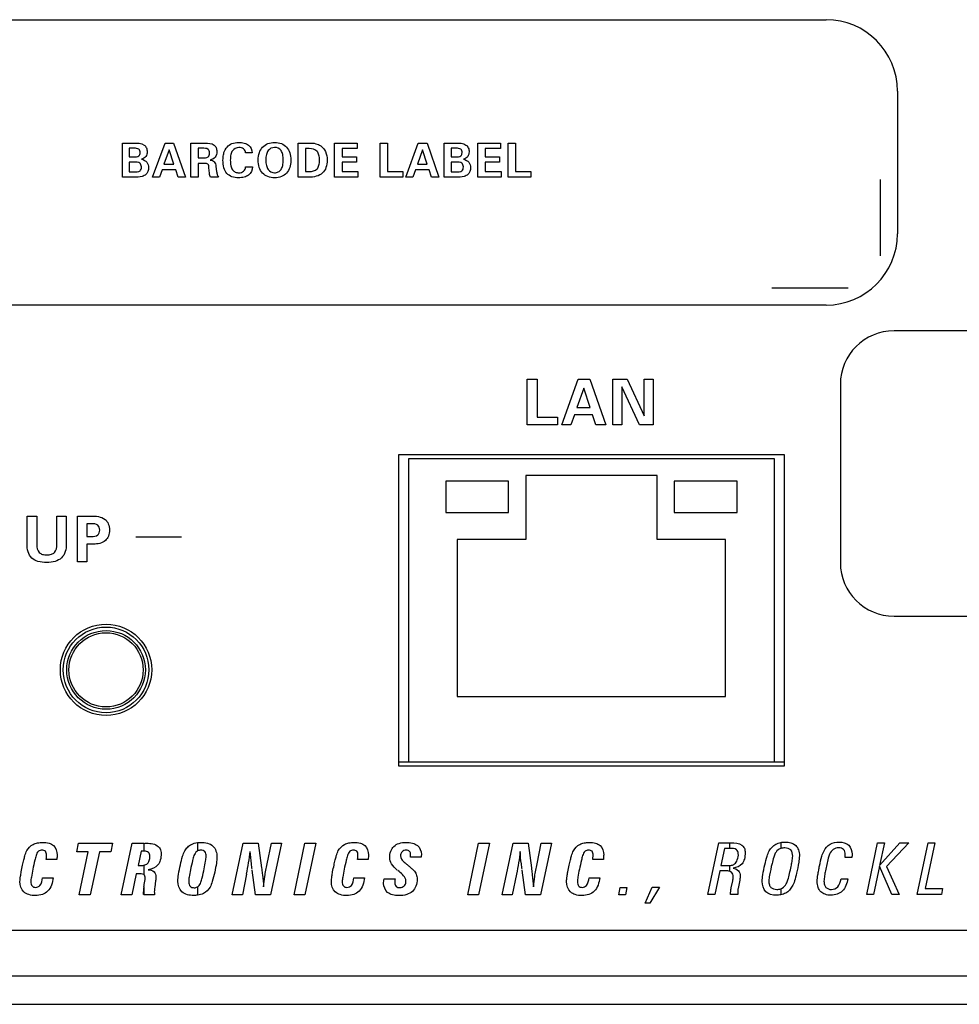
# Model space of a CAD drawing. Header units: inches. Extents: x -3.6 to 47.6, y 1.8 to 32.
# Tile 27 of 35: x 26.8 to 28.5, y 3.4 to 5.2. Entities that reach past the tile are written whole.
import ezdxf

# ---------------------------------------------------------------- set-up
doc = ezdxf.new("R2010")
doc.units = ezdxf.units.IN
doc.header["$LTSCALE"] = 2.42
doc.header["$MEASUREMENT"] = 0
doc.layers.get('0').update_dxf_attribs({"linetype": 'CONTINUOUS'})

msp = doc.modelspace()

# ---------------------------------------------------------------- linework, layer by layer
at = {"color": 7, "linetype": 'Continuous'}
for p, q in [((26.4843, 5.1505), (28.2343, 5.1505)), ((28.3593, 5.0255), (28.3593, 4.7755)), ((27.0019, 4.9345), (27.0224, 4.9345)), ((27.0019, 4.8745), (27.0019, 4.9345)), ((27.0548, 4.8745), (27.0766, 4.9345)), ((27.0766, 4.9345), (27.0917, 4.9345)), ((27.0917, 4.9345), (27.1126, 4.8745)), ((27.1221, 4.9345), (27.147, 4.9345)), ((27.1221, 4.8745), (27.1221, 4.9345)), ((27.31, 4.9345), (27.3288, 4.9345)), ((27.31, 4.8745), (27.31, 4.9345)), ((27.3735, 4.9345), (27.4133, 4.9345)), ((27.3735, 4.8745), (27.3735, 4.9345)), ((27.4133, 4.9345), (27.4133, 4.9246)), ((27.4533, 4.9345), (27.4661, 4.9345)), ((27.4533, 4.8745), (27.4533, 4.9345)), ((27.4661, 4.9345), (27.4661, 4.8847)), ((27.4985, 4.8745), (27.5202, 4.9345)), ((27.5202, 4.9345), (27.5354, 4.9345)), ((27.5354, 4.9345), (27.5563, 4.8745)), ((27.5657, 4.9345), (27.5863, 4.9345)), ((27.5657, 4.8745), (27.5657, 4.9345)), ((27.6242, 4.9345), (27.664, 4.9345)), ((27.6242, 4.8745), (27.6242, 4.9345)), ((27.664, 4.9345), (27.664, 4.9246)), ((27.6776, 4.9345), (27.6903, 4.9345)), ((27.6776, 4.8745), (27.6776, 4.9345)), ((27.6903, 4.9345), (27.6903, 4.8847)), ((27.0225, 4.9253), (27.0141, 4.9253)), ((27.0141, 4.9253), (27.0141, 4.9102)), ((27.0839, 4.9227), (27.0748, 4.8973)), ((27.0922, 4.8973), (27.0839, 4.9227)), ((27.1422, 4.9253), (27.1347, 4.9253)), ((27.1347, 4.9253), (27.1347, 4.9084)), ((27.2295, 4.9172), (27.2177, 4.9172)), ((27.3293, 4.9247), (27.3228, 4.9247)), ((27.3228, 4.9247), (27.3228, 4.8844)), ((27.4133, 4.9246), (27.3866, 4.9246)), ((27.3866, 4.9246), (27.3866, 4.9104)), ((27.5275, 4.9227), (27.5185, 4.8973)), ((27.5358, 4.8973), (27.5275, 4.9227)), ((27.5864, 4.9253), (27.578, 4.9253)), ((27.578, 4.9253), (27.578, 4.9102)), ((27.664, 4.9246), (27.6372, 4.9246)), ((27.6372, 4.9246), (27.6372, 4.9104)), ((27.0141, 4.9102), (27.0225, 4.9102)), ((27.0225, 4.901), (27.0141, 4.901)), ((27.0141, 4.901), (27.0141, 4.8841)), ((27.1347, 4.9084), (27.1422, 4.9084)), ((27.3866, 4.9104), (27.4117, 4.9104)), ((27.4117, 4.9007), (27.3866, 4.9007)), ((27.3866, 4.9007), (27.3866, 4.8845)), ((27.4117, 4.9104), (27.4117, 4.9007)), ((27.578, 4.9102), (27.5864, 4.9102)), ((27.5864, 4.901), (27.578, 4.901)), ((27.578, 4.901), (27.578, 4.8841)), ((27.6372, 4.9104), (27.6624, 4.9104)), ((27.6624, 4.9007), (27.6372, 4.9007)), ((27.6372, 4.9007), (27.6372, 4.8845)), ((27.6624, 4.9104), (27.6624, 4.9007)), ((27.0141, 4.8841), (27.0225, 4.8841)), ((27.0716, 4.8874), (27.0669, 4.8745)), ((27.0953, 4.8874), (27.0716, 4.8874)), ((27.0748, 4.8973), (27.0922, 4.8973)), ((27.0996, 4.8745), (27.0953, 4.8874)), ((27.1457, 4.8987), (27.1347, 4.8987)), ((27.1347, 4.8987), (27.1347, 4.8745)), ((27.1544, 4.8818), (27.1535, 4.8909)), ((27.1658, 4.8933), (27.1669, 4.8846)), ((27.2178, 4.8925), (27.2298, 4.8925)), ((27.3228, 4.8844), (27.3293, 4.8844)), ((27.3866, 4.8845), (27.4143, 4.8845)), ((27.4143, 4.8845), (27.4143, 4.8745)), ((27.4661, 4.8847), (27.4931, 4.8847)), ((27.4931, 4.8847), (27.4931, 4.8745)), ((27.5152, 4.8874), (27.5105, 4.8745)), ((27.5389, 4.8874), (27.5152, 4.8874)), ((27.5185, 4.8973), (27.5358, 4.8973)), ((27.5432, 4.8745), (27.5389, 4.8874)), ((27.578, 4.8841), (27.5864, 4.8841)), ((27.6372, 4.8845), (27.665, 4.8845)), ((27.665, 4.8845), (27.665, 4.8745)), ((27.6903, 4.8847), (27.7174, 4.8847)), ((27.7174, 4.8847), (27.7174, 4.8745)), ((27.0225, 4.8745), (27.0019, 4.8745)), ((27.0669, 4.8745), (27.0548, 4.8745)), ((27.1126, 4.8745), (27.0996, 4.8745)), ((27.1347, 4.8745), (27.1221, 4.8745)), ((27.17, 4.8745), (27.1561, 4.8745)), ((27.3288, 4.8745), (27.31, 4.8745)), ((27.4143, 4.8745), (27.3735, 4.8745)), ((27.4931, 4.8745), (27.4533, 4.8745)), ((27.5105, 4.8745), (27.4985, 4.8745)), ((27.5563, 4.8745), (27.5432, 4.8745)), ((27.5864, 4.8745), (27.5657, 4.8745)), ((27.665, 4.8745), (27.6242, 4.8745)), ((27.7174, 4.8745), (27.6776, 4.8745)), ((28.3293, 4.7368), (28.3293, 4.8705)), ((28.1393, 4.6805), (28.273, 4.6805)), ((28.2343, 4.6505), (26.4843, 4.6505)), ((29.1653, 4.6055), (28.3533, 4.6055)), ((27.7111, 4.5209), (27.7281, 4.5209)), ((27.7111, 4.4409), (27.7111, 4.5209)), ((27.7281, 4.5209), (27.7281, 4.4544)), ((27.7713, 4.4409), (27.8004, 4.5209)), ((27.8004, 4.5209), (27.8205, 4.5209)), ((27.8205, 4.5209), (27.8484, 4.4409)), ((27.861, 4.5209), (27.8857, 4.5209)), ((27.861, 4.4409), (27.861, 4.5209)), ((27.8857, 4.5209), (27.9158, 4.4565)), ((27.9158, 4.5209), (27.9312, 4.5209)), ((27.9158, 4.4565), (27.9158, 4.5209)), ((27.9312, 4.5209), (27.9312, 4.4409)), ((27.8101, 4.5051), (27.798, 4.4712)), ((27.8211, 4.4712), (27.8101, 4.5051)), ((27.9075, 4.4409), (27.8764, 4.5071)), ((27.8764, 4.5071), (27.8764, 4.4409)), ((28.2593, 4.5115), (28.2593, 4.1995)), ((27.798, 4.4712), (27.8211, 4.4712)), ((27.7281, 4.4544), (27.7642, 4.4544)), ((27.7642, 4.4544), (27.7642, 4.4409)), ((27.7937, 4.4581), (27.7874, 4.4409)), ((27.8253, 4.4581), (27.7937, 4.4581)), ((27.831, 4.4409), (27.8253, 4.4581)), ((27.7642, 4.4409), (27.7111, 4.4409)), ((27.7874, 4.4409), (27.7713, 4.4409)), ((27.8484, 4.4409), (27.831, 4.4409)), ((27.8764, 4.4409), (27.861, 4.4409)), ((27.9312, 4.4409), (27.9075, 4.4409)), ((27.4858, 4.389), (28.1608, 4.389)), ((27.4858, 3.843), (27.4858, 4.389)), ((27.4858, 4.3885), (28.1608, 4.3885)), ((27.4858, 3.8425), (27.4858, 4.3885)), ((27.5033, 4.382), (28.1433, 4.382)), ((27.5033, 3.85), (27.5033, 4.382)), ((28.1433, 4.382), (28.1433, 3.85)), ((28.1608, 4.389), (28.1608, 3.843)), ((28.1608, 4.3885), (28.1608, 3.8425)), ((27.9383, 4.352), (27.7083, 4.352)), ((27.7083, 4.352), (27.7083, 4.24)), ((27.9383, 4.24), (27.9383, 4.352)), ((27.6783, 4.342), (27.5683, 4.342)), ((27.5683, 4.342), (27.5683, 4.287)), ((27.6783, 4.287), (27.6783, 4.342)), ((28.0783, 4.342), (27.9683, 4.342)), ((27.9683, 4.342), (27.9683, 4.287)), ((28.0783, 4.287), (28.0783, 4.342)), ((26.835, 4.2809), (26.852, 4.2809)), ((26.835, 4.2316), (26.835, 4.2809)), ((26.852, 4.2809), (26.852, 4.2304)), ((26.8872, 4.2809), (26.9037, 4.2809)), ((26.8872, 4.2312), (26.8872, 4.2809)), ((26.9037, 4.2809), (26.9037, 4.2316)), ((26.9232, 4.2809), (26.9469, 4.2809)), ((26.9232, 4.2009), (26.9232, 4.2809)), ((27.5683, 4.287), (27.6783, 4.287)), ((27.9683, 4.287), (28.0783, 4.287)), ((26.9475, 4.2675), (26.9394, 4.2675)), ((26.9394, 4.2675), (26.9394, 4.2452)), ((26.9394, 4.2452), (26.9475, 4.2452)), ((27.1057, 4.2442), (27.0257, 4.2442)), ((26.9513, 4.2317), (26.9394, 4.2317)), ((26.9394, 4.2317), (26.9394, 4.2009)), ((27.7083, 4.24), (27.5883, 4.24)), ((27.5883, 4.24), (27.5883, 3.965)), ((28.0583, 4.24), (27.9383, 4.24)), ((28.0583, 3.965), (28.0583, 4.24)), ((26.9394, 4.2009), (26.9232, 4.2009)), ((28.3533, 4.1055), (29.1653, 4.1055)), ((27.5883, 3.965), (28.0583, 3.965)), ((28.1608, 3.85), (27.4858, 3.85)), ((28.1608, 3.843), (27.4858, 3.843)), ((28.1608, 3.8425), (27.4858, 3.8425)), ((27.1333, 3.7088), (27.1333, 3.6942)), ((28.1549, 3.709), (28.1549, 3.6986)), ((26.9221, 3.6926), (26.9252, 3.7077)), ((26.9422, 3.6926), (26.9221, 3.6926)), ((26.9252, 3.7077), (26.9848, 3.7077)), ((26.9263, 3.6176), (26.9422, 3.6926)), ((26.9616, 3.6926), (26.9457, 3.6176)), ((26.9816, 3.6926), (26.9616, 3.6926)), ((26.9848, 3.7077), (26.9816, 3.6926)), ((26.9996, 3.6176), (27.0188, 3.7077)), ((27.0188, 3.7077), (27.0397, 3.7077)), ((27.0347, 3.6938), (27.0293, 3.6685)), ((27.0397, 3.6938), (27.0347, 3.6938)), ((27.0397, 3.7077), (27.0397, 3.6938)), ((27.1943, 3.6176), (27.2135, 3.7077)), ((27.2135, 3.7077), (27.2397, 3.7077)), ((27.2397, 3.7077), (27.2456, 3.6646)), ((27.2554, 3.6715), (27.2628, 3.7077)), ((27.2805, 3.7077), (27.2614, 3.6176)), ((27.2628, 3.7077), (27.2805, 3.7077)), ((27.3025, 3.6176), (27.3216, 3.7077)), ((27.3406, 3.7077), (27.3215, 3.6176)), ((27.3216, 3.7077), (27.3406, 3.7077)), ((27.6067, 3.6176), (27.6258, 3.7077)), ((27.6448, 3.7077), (27.6257, 3.6176)), ((27.6258, 3.7077), (27.6448, 3.7077)), ((27.667, 3.6176), (27.6861, 3.7077)), ((27.6861, 3.7077), (27.7124, 3.7077)), ((27.7124, 3.7077), (27.7183, 3.6646)), ((27.7282, 3.6715), (27.7355, 3.7077)), ((27.7532, 3.7077), (27.7341, 3.6176)), ((27.7355, 3.7077), (27.7532, 3.7077)), ((28.0274, 3.6182), (28.0466, 3.7082)), ((28.0466, 3.7082), (28.0675, 3.7082)), ((28.0564, 3.6983), (28.0501, 3.6685)), ((28.0653, 3.6983), (28.0564, 3.6983)), ((28.0653, 3.7082), (28.0653, 3.6983)), ((28.3055, 3.6182), (28.3246, 3.7082)), ((28.3246, 3.7082), (28.3364, 3.7082)), ((28.328, 3.6685), (28.3633, 3.7082)), ((28.3364, 3.7082), (28.328, 3.6685)), ((28.3791, 3.7082), (28.3398, 3.6671)), ((28.3633, 3.7082), (28.3791, 3.7082)), ((28.3938, 3.6182), (28.4129, 3.7082)), ((28.4247, 3.7082), (28.4078, 3.6283)), ((28.4129, 3.7082), (28.4247, 3.7082)), ((26.887, 3.6794), (26.8685, 3.6794)), ((27.4323, 3.6794), (27.4138, 3.6794)), ((27.5251, 3.6836), (27.5064, 3.6835)), ((27.8442, 3.6794), (27.8257, 3.6794)), ((28.2794, 3.6827), (28.2675, 3.6827)), ((27.0293, 3.6685), (27.0328, 3.6685)), ((27.0397, 3.6692), (27.0397, 3.6527)), ((27.2352, 3.6176), (27.2293, 3.6606)), ((27.2456, 3.6646), (27.2459, 3.662)), ((27.4866, 3.658), (27.4841, 3.66)), ((27.7079, 3.6176), (27.702, 3.6606)), ((27.7183, 3.6646), (27.7186, 3.662)), ((28.0481, 3.6593), (28.0393, 3.6182)), ((28.0592, 3.6593), (28.0481, 3.6593)), ((28.0501, 3.6685), (28.0597, 3.6685)), ((28.0597, 3.6685), (28.0653, 3.6687)), ((28.0653, 3.6687), (28.0653, 3.6585)), ((28.3277, 3.6674), (28.3172, 3.6182)), ((28.3492, 3.6182), (28.3277, 3.6674)), ((28.3398, 3.6671), (28.3624, 3.6182)), ((26.862, 3.6471), (26.8808, 3.6471)), ((27.0263, 3.6544), (27.0186, 3.6176)), ((27.0298, 3.6544), (27.0263, 3.6544)), ((27.0602, 3.6416), (27.0585, 3.6306)), ((27.2195, 3.6538), (27.2121, 3.6176)), ((27.4073, 3.6471), (27.4261, 3.6471)), ((27.4605, 3.6454), (27.4794, 3.6454)), ((27.6921, 3.6538), (27.6848, 3.6176)), ((27.8192, 3.6471), (27.838, 3.6471)), ((28.0682, 3.6297), (28.0708, 3.6418)), ((28.083, 3.6433), (28.0801, 3.6283)), ((28.2605, 3.6452), (28.2725, 3.6452)), ((27.0397, 3.6316), (27.0397, 3.6176)), ((27.1333, 3.6311), (27.1333, 3.6166)), ((27.8711, 3.6176), (27.8738, 3.6302)), ((27.8738, 3.6302), (27.8856, 3.6302)), ((27.8856, 3.6302), (27.883, 3.6176)), ((27.9175, 3.6027), (27.9296, 3.6305)), ((27.9426, 3.6305), (27.9259, 3.6027)), ((27.9296, 3.6305), (27.9426, 3.6305)), ((28.1549, 3.6279), (28.1549, 3.6174)), ((28.4078, 3.6283), (28.4384, 3.6283)), ((28.4384, 3.6283), (28.4363, 3.6182)), ((26.9457, 3.6176), (26.9263, 3.6176)), ((27.0186, 3.6176), (26.9996, 3.6176)), ((27.0582, 3.6176), (27.0397, 3.6176)), ((27.2121, 3.6176), (27.1943, 3.6176)), ((27.2614, 3.6176), (27.2352, 3.6176)), ((27.3215, 3.6176), (27.3025, 3.6176)), ((27.6257, 3.6176), (27.6067, 3.6176)), ((27.6848, 3.6176), (27.667, 3.6176)), ((27.7341, 3.6176), (27.7079, 3.6176)), ((27.883, 3.6176), (27.8711, 3.6176)), ((28.0393, 3.6182), (28.0274, 3.6182)), ((28.0797, 3.6182), (28.0669, 3.6182)), ((28.3172, 3.6182), (28.3055, 3.6182)), ((28.3624, 3.6182), (28.3492, 3.6182)), ((28.4363, 3.6182), (28.3938, 3.6182)), ((27.9259, 3.6027), (27.9175, 3.6027)), ((13.7893, 3.5555), (30.6293, 3.5555)), ((13.7893, 3.4755), (30.6293, 3.4755)), ((13.6278, 3.4255), (30.7908, 3.4255))]:
    msp.add_line(p, q, dxfattribs=at)
for centre, radius in [((26.9733, 4.0115), 0.08), ((26.9733, 4.0114), 0.075), ((26.9733, 4.0114), 0.0689), ((26.9733, 4.0114), 0.065)]:
    msp.add_circle(centre, radius, dxfattribs=at)
for centre, radius, start, end in [((28.2343, 5.0255), 0.125, 0, 90), ((28.2343, 4.7755), 0.125, 270, 360), ((28.3533, 4.5115), 0.094, 90, 180), ((28.3533, 4.1995), 0.094, 180, 270), ((26.6579, 3.7667), 0.5728, 348.6236, 352.6426), ((27.1738, 3.6108), 0.1358, 171.1592, 177.0892)]:
    msp.add_arc(centre, radius, start, end, dxfattribs=at)
for points, knots in [([(27.0224, 4.9345), (27.0284, 4.9345), (27.0374, 4.9343), (27.0446, 4.9261), (27.0458, 4.9187), (27.0439, 4.9101), (27.0383, 4.907), (27.0355, 4.9062)], [0, 0, 0, 0, 0.366544, 0.496034, 0.641098, 0.818663, 1, 1, 1, 1]), ([(27.147, 4.9345), (27.1523, 4.9345), (27.1605, 4.934), (27.1668, 4.9261), (27.1677, 4.9184), (27.166, 4.9085), (27.159, 4.9054), (27.1557, 4.9046)], [0, 0, 0, 0, 0.322222, 0.443867, 0.583587, 0.792838, 1, 1, 1, 1]), ([(27.1783, 4.9097), (27.1786, 4.9123), (27.1797, 4.9187), (27.1844, 4.9279), (27.194, 4.9345), (27.2049, 4.9359), (27.2149, 4.9349), (27.2253, 4.9303), (27.2293, 4.9222), (27.2295, 4.9172)], [0, 0, 0, 0, 0.107861, 0.257418, 0.398491, 0.557474, 0.688036, 0.798975, 1, 1, 1, 1]), ([(27.2398, 4.9048), (27.2398, 4.9092), (27.2409, 4.9173), (27.2468, 4.9278), (27.2567, 4.9343), (27.2685, 4.936), (27.2803, 4.9343), (27.2901, 4.9277), (27.2961, 4.9173), (27.2971, 4.9087), (27.297, 4.9039), (27.297, 4.9035)], [0, 0, 0, 0, 0.13503, 0.252352, 0.367283, 0.493389, 0.619146, 0.733783, 0.851759, 0.986147, 1, 1, 1, 1]), ([(27.3288, 4.9345), (27.3328, 4.9345), (27.3401, 4.9342), (27.3509, 4.9295), (27.3592, 4.9192), (27.3611, 4.9051), (27.3596, 4.8919), (27.3507, 4.8773), (27.3371, 4.8745), (27.3288, 4.8745)], [0, 0, 0, 0, 0.122913, 0.216325, 0.350028, 0.503208, 0.635674, 0.748269, 1, 1, 1, 1]), ([(27.5863, 4.9345), (27.5922, 4.9345), (27.6012, 4.9343), (27.6085, 4.9261), (27.6096, 4.9187), (27.6077, 4.9101), (27.6021, 4.907), (27.5993, 4.9062)], [0, 0, 0, 0, 0.366457, 0.496012, 0.641151, 0.818806, 1, 1, 1, 1]), ([(27.0225, 4.9102), (27.0253, 4.9102), (27.0312, 4.9101), (27.0338, 4.9176), (27.0314, 4.9253), (27.0253, 4.9253), (27.0225, 4.9253)], [0, 0, 0, 0, 0.284698, 0.493175, 0.713201, 1, 1, 1, 1]), ([(27.1422, 4.9084), (27.1455, 4.9084), (27.1524, 4.908), (27.155, 4.9158), (27.1544, 4.9206), (27.1509, 4.9256), (27.1456, 4.9253), (27.1422, 4.9253)], [0, 0, 0, 0, 0.289702, 0.491303, 0.612211, 0.706192, 1, 1, 1, 1]), ([(27.2177, 4.9172), (27.2176, 4.9197), (27.2148, 4.9254), (27.2047, 4.9279), (27.1947, 4.9232), (27.1914, 4.9134), (27.1909, 4.9063), (27.191, 4.9016), (27.1911, 4.9001)], [0, 0, 0, 0, 0.15178, 0.323057, 0.572561, 0.721235, 0.912921, 1, 1, 1, 1]), ([(27.2836, 4.9047), (27.2836, 4.9079), (27.2832, 4.9136), (27.2798, 4.9232), (27.2684, 4.929), (27.2571, 4.9231), (27.2536, 4.9136), (27.2532, 4.9079), (27.2532, 4.9047)], [0, 0, 0, 0, 0.160484, 0.28709, 0.500356, 0.712906, 0.839643, 1, 1, 1, 1]), ([(27.3293, 4.8844), (27.3341, 4.8844), (27.3423, 4.8864), (27.3468, 4.896), (27.3475, 4.9044), (27.3468, 4.9128), (27.3424, 4.9227), (27.3341, 4.9247), (27.3293, 4.9247)], [0, 0, 0, 0, 0.236019, 0.350102, 0.497004, 0.647263, 0.76346, 1, 1, 1, 1]), ([(27.5864, 4.9102), (27.5892, 4.9102), (27.595, 4.9101), (27.5976, 4.9176), (27.5952, 4.9253), (27.5892, 4.9253), (27.5864, 4.9253)], [0, 0, 0, 0, 0.284325, 0.493033, 0.713121, 1, 1, 1, 1]), ([(27.0355, 4.9062), (27.0389, 4.9052), (27.0458, 4.9019), (27.0484, 4.8923), (27.0472, 4.8848), (27.0434, 4.8787), (27.0347, 4.8743), (27.0272, 4.8745), (27.0225, 4.8745)], [0, 0, 0, 0, 0.192939, 0.374764, 0.493925, 0.601183, 0.748101, 1, 1, 1, 1]), ([(27.0225, 4.8841), (27.026, 4.8841), (27.0315, 4.8836), (27.035, 4.8887), (27.0356, 4.8935), (27.0331, 4.9015), (27.0259, 4.901), (27.0225, 4.901)], [0, 0, 0, 0, 0.29804, 0.387582, 0.505482, 0.707088, 1, 1, 1, 1]), ([(27.1557, 4.9046), (27.1582, 4.9043), (27.1643, 4.9024), (27.1655, 4.8962), (27.1658, 4.8933)], [0, 0, 0, 0, 0.468563, 1, 1, 1, 1]), ([(27.2298, 4.8925), (27.2295, 4.8873), (27.2257, 4.8787), (27.2149, 4.8741), (27.2048, 4.8731), (27.1938, 4.8744), (27.1841, 4.8808), (27.1788, 4.8916), (27.1779, 4.9016), (27.1782, 4.9079), (27.1783, 4.9097)], [0, 0, 0, 0, 0.182331, 0.279298, 0.396604, 0.535199, 0.655257, 0.782146, 0.937623, 1, 1, 1, 1]), ([(27.1911, 4.9001), (27.1913, 4.8983), (27.1919, 4.894), (27.194, 4.8877), (27.1994, 4.883), (27.2067, 4.8817), (27.215, 4.8839), (27.2176, 4.8898), (27.2178, 4.8925)], [0, 0, 0, 0, 0.128203, 0.302398, 0.44854, 0.608045, 0.80845, 1, 1, 1, 1]), ([(27.297, 4.9035), (27.297, 4.8995), (27.2959, 4.8917), (27.2903, 4.8813), (27.2804, 4.8746), (27.2685, 4.8729), (27.2566, 4.8746), (27.2466, 4.8813), (27.2408, 4.8921), (27.2398, 4.9004), (27.2398, 4.9048)], [0, 0, 0, 0, 0.126305, 0.247451, 0.36384, 0.492574, 0.621729, 0.738402, 0.858885, 1, 1, 1, 1]), ([(27.2532, 4.9047), (27.2532, 4.9015), (27.2536, 4.8958), (27.257, 4.886), (27.2664, 4.8815), (27.2752, 4.8833), (27.2805, 4.8881), (27.2832, 4.8958), (27.2836, 4.9015), (27.2836, 4.9047)], [0, 0, 0, 0, 0.160657, 0.286075, 0.496053, 0.607836, 0.714073, 0.839476, 1, 1, 1, 1]), ([(27.5993, 4.9062), (27.6028, 4.9052), (27.6097, 4.9019), (27.6122, 4.8923), (27.6111, 4.8848), (27.6073, 4.8787), (27.5985, 4.8743), (27.591, 4.8745), (27.5864, 4.8745)], [0, 0, 0, 0, 0.192968, 0.374743, 0.493881, 0.601156, 0.748308, 1, 1, 1, 1]), ([(27.5864, 4.8841), (27.5899, 4.8841), (27.5953, 4.8836), (27.5989, 4.8887), (27.5994, 4.8935), (27.597, 4.9015), (27.5898, 4.901), (27.5864, 4.901)], [0, 0, 0, 0, 0.298059, 0.387523, 0.505451, 0.70707, 1, 1, 1, 1]), ([(27.1535, 4.8909), (27.1533, 4.8932), (27.1533, 4.8989), (27.1478, 4.8987), (27.1457, 4.8987)], [0, 0, 0, 0, 0.525834, 1, 1, 1, 1]), ([(27.1561, 4.8745), (27.1556, 4.8754), (27.1548, 4.8778), (27.1545, 4.8803), (27.1544, 4.8818)], [0, 0, 0, 0, 0.406374, 1, 1, 1, 1]), ([(27.1669, 4.8846), (27.1672, 4.8826), (27.1678, 4.8791), (27.1691, 4.8757), (27.17, 4.8745)], [0, 0, 0, 0, 0.581992, 1, 1, 1, 1]), ([(26.9469, 4.2809), (26.9553, 4.2809), (26.9686, 4.2802), (26.9784, 4.2673), (26.9797, 4.2566), (26.9784, 4.246), (26.9703, 4.2337), (26.9586, 4.2317), (26.9513, 4.2317)], [0, 0, 0, 0, 0.287627, 0.395082, 0.522261, 0.646006, 0.752595, 1, 1, 1, 1]), ([(26.9475, 4.2452), (26.9514, 4.2452), (26.9576, 4.2454), (26.962, 4.2514), (26.9625, 4.2564), (26.962, 4.2614), (26.9576, 4.2674), (26.9514, 4.2675), (26.9475, 4.2675)], [0, 0, 0, 0, 0.276189, 0.377405, 0.50112, 0.623682, 0.724578, 1, 1, 1, 1]), ([(26.9037, 4.2316), (26.9037, 4.2231), (26.9002, 4.2087), (26.8837, 4.2004), (26.8693, 4.1992), (26.855, 4.2004), (26.8383, 4.2086), (26.835, 4.2231), (26.835, 4.2316)], [0, 0, 0, 0, 0.240459, 0.35574, 0.499525, 0.644236, 0.759071, 1, 1, 1, 1]), ([(26.852, 4.2304), (26.852, 4.2258), (26.8537, 4.218), (26.8624, 4.2132), (26.8698, 4.2125), (26.8773, 4.2132), (26.886, 4.2183), (26.8872, 4.2263), (26.8872, 4.2312)], [0, 0, 0, 0, 0.244897, 0.357959, 0.496764, 0.633888, 0.744945, 1, 1, 1, 1]), ([(26.8235, 3.6498), (26.8239, 3.6524), (26.8251, 3.6589), (26.8271, 3.6685), (26.8291, 3.6779), (26.8314, 3.6865), (26.8349, 3.6968), (26.8431, 3.7053), (26.8536, 3.7087), (26.8631, 3.7094), (26.8728, 3.7086), (26.8847, 3.7031), (26.888, 3.6918), (26.8875, 3.6834), (26.8872, 3.6808), (26.887, 3.6794)], [0, 0, 0, 0, 0.06297, 0.159468, 0.236677, 0.295208, 0.372614, 0.497491, 0.561057, 0.634957, 0.724315, 0.795575, 0.937473, 0.966156, 1, 1, 1, 1]), ([(27.0991, 3.6414), (27.0991, 3.6453), (27.1004, 3.655), (27.1031, 3.6695), (27.1068, 3.6833), (27.1106, 3.6941), (27.1161, 3.7012), (27.1235, 3.7067), (27.1297, 3.7083), (27.1333, 3.7088)], [0, 0, 0, 0, 0.144185, 0.355767, 0.541008, 0.667519, 0.771527, 0.865602, 1, 1, 1, 1]), ([(27.1333, 3.7088), (27.1355, 3.709), (27.1447, 3.7096), (27.1632, 3.7062), (27.1686, 3.6866), (27.1664, 3.6712), (27.1636, 3.6568), (27.1602, 3.6427), (27.1554, 3.629), (27.1461, 3.6193), (27.1371, 3.6171), (27.1333, 3.6166)], [0, 0, 0, 0, 0.05015, 0.217184, 0.37369, 0.456968, 0.579887, 0.710725, 0.790581, 0.913379, 1, 1, 1, 1]), ([(27.3688, 3.6498), (27.3692, 3.6524), (27.3704, 3.6589), (27.3724, 3.6685), (27.3745, 3.6779), (27.3767, 3.6865), (27.3802, 3.6968), (27.3885, 3.7053), (27.3989, 3.7087), (27.4084, 3.7094), (27.4181, 3.7086), (27.4301, 3.7031), (27.4332, 3.6918), (27.4328, 3.6834), (27.4325, 3.6808), (27.4323, 3.6794)], [0, 0, 0, 0, 0.062969, 0.159466, 0.236674, 0.295204, 0.372609, 0.497484, 0.56105, 0.634948, 0.724304, 0.795564, 0.93746, 0.966133, 1, 1, 1, 1]), ([(27.4834, 3.6607), (27.4796, 3.6639), (27.4731, 3.67), (27.4691, 3.6825), (27.4711, 3.6936), (27.4769, 3.7029), (27.4869, 3.7083), (27.4984, 3.7095), (27.5095, 3.7085), (27.5162, 3.7057), (27.5186, 3.7037)], [0, 0, 0, 0, 0.163097, 0.285941, 0.411798, 0.522486, 0.636494, 0.771032, 0.89712, 1, 1, 1, 1]), ([(27.7807, 3.6498), (27.7811, 3.6524), (27.7823, 3.6589), (27.7842, 3.6685), (27.7863, 3.6779), (27.7886, 3.6865), (27.7921, 3.6968), (27.8003, 3.7053), (27.8108, 3.7087), (27.8202, 3.7094), (27.83, 3.7086), (27.8419, 3.7031), (27.8451, 3.6918), (27.8447, 3.6834), (27.8444, 3.6808), (27.8442, 3.6794)], [0, 0, 0, 0, 0.062969, 0.159466, 0.236693, 0.295202, 0.372607, 0.497483, 0.561048, 0.634947, 0.724304, 0.795563, 0.937459, 0.966133, 1, 1, 1, 1]), ([(28.1223, 3.6407), (28.1223, 3.6446), (28.1237, 3.6545), (28.1268, 3.6693), (28.1304, 3.6833), (28.1342, 3.694), (28.1395, 3.7012), (28.1463, 3.7066), (28.1519, 3.7084), (28.1549, 3.709)], [0, 0, 0, 0, 0.145579, 0.367987, 0.560521, 0.681268, 0.787882, 0.885305, 1, 1, 1, 1]), ([(28.1549, 3.709), (28.1575, 3.7095), (28.1665, 3.7102), (28.1799, 3.7074), (28.1868, 3.6958), (28.188, 3.6854), (28.1861, 3.6718), (28.1831, 3.657), (28.1796, 3.6429), (28.1748, 3.6301), (28.1662, 3.6208), (28.158, 3.618), (28.1549, 3.6174)], [0, 0, 0, 0, 0.06196, 0.214157, 0.283656, 0.36552, 0.456343, 0.6064, 0.719529, 0.79865, 0.927654, 1, 1, 1, 1]), ([(28.2213, 3.6603), (28.2218, 3.663), (28.2234, 3.6712), (28.2261, 3.6828), (28.2307, 3.6965), (28.2407, 3.7077), (28.2574, 3.7109), (28.2757, 3.7068), (28.2802, 3.6931), (28.2798, 3.6856), (28.2795, 3.6837), (28.2794, 3.6827)], [0, 0, 0, 0, 0.075972, 0.234779, 0.331883, 0.475645, 0.626465, 0.790541, 0.945354, 0.973095, 1, 1, 1, 1]), ([(26.8685, 3.6794), (26.8687, 3.6812), (26.869, 3.6837), (26.8692, 3.6884), (26.8684, 3.6943), (26.861, 3.6965), (26.8537, 3.694), (26.8505, 3.6861), (26.848, 3.6755), (26.8451, 3.6629), (26.843, 3.6516), (26.8421, 3.6458), (26.8419, 3.6444)], [0, 0, 0, 0, 0.068857, 0.094023, 0.183707, 0.264076, 0.348932, 0.457647, 0.564926, 0.772336, 0.946944, 1, 1, 1, 1]), ([(27.0397, 3.6692), (27.042, 3.6697), (27.0464, 3.6714), (27.0496, 3.6779), (27.0505, 3.6845), (27.0488, 3.693), (27.0429, 3.6938), (27.0403, 3.6938)], [0, 0, 0, 0, 0.202141, 0.366209, 0.580297, 0.781505, 1, 1, 1, 1]), ([(27.0411, 3.7077), (27.0486, 3.7077), (27.0598, 3.7077), (27.069, 3.6979), (27.0701, 3.6885), (27.0691, 3.6788), (27.0634, 3.6662), (27.0533, 3.6623), (27.047, 3.6614)], [0, 0, 0, 0, 0.286354, 0.382036, 0.489646, 0.635373, 0.754769, 1, 1, 1, 1]), ([(27.1333, 3.6942), (27.1329, 3.6939), (27.1301, 3.692), (27.1283, 3.6887), (27.1272, 3.686)], [0, 0, 0, 0, 0.141412, 1, 1, 1, 1]), ([(27.1333, 3.6311), (27.1338, 3.6314), (27.1368, 3.6333), (27.1397, 3.6392), (27.1424, 3.6498), (27.1452, 3.6621), (27.1476, 3.6749), (27.149, 3.6846), (27.1477, 3.6939), (27.1397, 3.6961), (27.1351, 3.6952), (27.1333, 3.6942)], [0, 0, 0, 0, 0.021838, 0.133547, 0.233933, 0.442206, 0.611074, 0.724837, 0.827891, 0.921719, 1, 1, 1, 1]), ([(27.2292, 3.6621), (27.2287, 3.6652), (27.2274, 3.6757), (27.2263, 3.6861), (27.226, 3.6934)], [0, 0, 0, 0, 0.304395, 1, 1, 1, 1]), ([(27.4138, 3.6794), (27.414, 3.6812), (27.4143, 3.6837), (27.4146, 3.6884), (27.4137, 3.6943), (27.4064, 3.6965), (27.399, 3.694), (27.3958, 3.6861), (27.3933, 3.6755), (27.3904, 3.6629), (27.3883, 3.6516), (27.3874, 3.6458), (27.3872, 3.6444)], [0, 0, 0, 0, 0.068857, 0.094023, 0.183707, 0.264076, 0.348932, 0.457647, 0.564926, 0.772336, 0.946944, 1, 1, 1, 1]), ([(27.5064, 3.6835), (27.5064, 3.6836), (27.5066, 3.6848), (27.5067, 3.6872), (27.5065, 3.6905), (27.5045, 3.6946), (27.4984, 3.6965), (27.4915, 3.694), (27.4895, 3.6895), (27.4892, 3.6875)], [0, 0, 0, 0, 0.014942, 0.113582, 0.239417, 0.342923, 0.548946, 0.803377, 1, 1, 1, 1]), ([(27.5186, 3.7037), (27.523, 3.7001), (27.5258, 3.693), (27.5255, 3.6858), (27.5253, 3.6843), (27.5251, 3.6836)], [0, 0, 0, 0, 0.787824, 0.893186, 1, 1, 1, 1]), ([(27.6987, 3.6934), (27.6978, 3.6867), (27.6958, 3.6735), (27.6935, 3.6603), (27.6921, 3.6538)], [0, 0, 0, 0, 0.501291, 1, 1, 1, 1]), ([(27.7018, 3.6621), (27.7014, 3.6652), (27.7001, 3.6757), (27.6989, 3.6861), (27.6987, 3.6934)], [0, 0, 0, 0, 0.304395, 1, 1, 1, 1]), ([(27.8257, 3.6794), (27.8259, 3.6812), (27.8262, 3.6837), (27.8264, 3.6884), (27.8256, 3.6943), (27.8182, 3.6965), (27.8109, 3.694), (27.8077, 3.6861), (27.8052, 3.6755), (27.8022, 3.6629), (27.8002, 3.6516), (27.7992, 3.6458), (27.7991, 3.6444)], [0, 0, 0, 0, 0.068857, 0.094023, 0.183707, 0.264076, 0.348932, 0.457647, 0.564926, 0.772336, 0.946944, 1, 1, 1, 1]), ([(28.0653, 3.6687), (28.0664, 3.6688), (28.0695, 3.6691), (28.0753, 3.6713), (28.0795, 3.6794), (28.0816, 3.6882), (28.0777, 3.6991), (28.0699, 3.6983), (28.066, 3.6983)], [0, 0, 0, 0, 0.072329, 0.19007, 0.36894, 0.606615, 0.757418, 1, 1, 1, 1]), ([(28.0675, 3.7082), (28.0741, 3.7082), (28.0843, 3.7083), (28.092, 3.6989), (28.0929, 3.69), (28.0919, 3.6806), (28.0868, 3.6686), (28.0772, 3.6647), (28.0713, 3.6643)], [0, 0, 0, 0, 0.273566, 0.366294, 0.476766, 0.631756, 0.757776, 1, 1, 1, 1]), ([(28.1549, 3.6986), (28.154, 3.6982), (28.15, 3.6965), (28.1451, 3.691), (28.1421, 3.6818), (28.1387, 3.669), (28.1359, 3.6551), (28.1337, 3.6427), (28.1345, 3.6353), (28.1381, 3.6283), (28.1467, 3.6262), (28.1527, 3.6271), (28.1549, 3.6279)], [0, 0, 0, 0, 0.032599, 0.139853, 0.221371, 0.344849, 0.568584, 0.680161, 0.748629, 0.804903, 0.922332, 1, 1, 1, 1]), ([(28.1549, 3.6279), (28.1559, 3.6282), (28.1599, 3.63), (28.1647, 3.6355), (28.168, 3.6447), (28.1705, 3.6551), (28.1728, 3.6657), (28.1748, 3.6759), (28.1765, 3.6854), (28.1742, 3.6975), (28.1631, 3.7001), (28.1572, 3.6993), (28.1549, 3.6986)], [0, 0, 0, 0, 0.031766, 0.140963, 0.22422, 0.346383, 0.485426, 0.577247, 0.680233, 0.804224, 0.923432, 1, 1, 1, 1]), ([(28.2675, 3.6827), (28.2677, 3.6835), (28.2679, 3.6852), (28.2682, 3.69), (28.2662, 3.6979), (28.2559, 3.7004), (28.2457, 3.698), (28.2404, 3.6894), (28.2374, 3.6803), (28.2353, 3.6704), (28.2333, 3.6603), (28.2321, 3.6537), (28.2317, 3.6509)], [0, 0, 0, 0, 0.030968, 0.06234, 0.173764, 0.285241, 0.405122, 0.533657, 0.625217, 0.758586, 0.898028, 1, 1, 1, 1]), ([(27.1272, 3.686), (27.1261, 3.6833), (27.1244, 3.675), (27.1213, 3.6626), (27.1191, 3.6499), (27.1176, 3.6404), (27.1192, 3.6314), (27.1272, 3.6292), (27.1316, 3.6302), (27.1333, 3.6311)], [0, 0, 0, 0, 0.127307, 0.372016, 0.561268, 0.686381, 0.804122, 0.915716, 1, 1, 1, 1]), ([(27.4892, 3.6875), (27.4891, 3.6867), (27.489, 3.6841), (27.4908, 3.6785), (27.496, 3.6743), (27.501, 3.6699), (27.5051, 3.6664), (27.509, 3.6631), (27.5123, 3.6602), (27.5149, 3.6572), (27.5174, 3.6521), (27.5187, 3.6436), (27.5171, 3.6327), (27.5104, 3.6226), (27.4992, 3.6168), (27.4869, 3.6156), (27.4754, 3.6167), (27.4689, 3.6196), (27.4664, 3.6217)], [0, 0, 0, 0, 0.018038, 0.061558, 0.13747, 0.174864, 0.223798, 0.269768, 0.298377, 0.330664, 0.36424, 0.43533, 0.537152, 0.625951, 0.719267, 0.832326, 0.923493, 1, 1, 1, 1]), ([(27.047, 3.6614), (27.0506, 3.661), (27.0583, 3.6593), (27.0611, 3.6507), (27.0606, 3.6452), (27.0603, 3.6429), (27.0602, 3.6416)], [0, 0, 0, 0, 0.402071, 0.747627, 0.85456, 1, 1, 1, 1]), ([(27.2459, 3.662), (27.2463, 3.6588), (27.2476, 3.6487), (27.2487, 3.6385), (27.2493, 3.6315)], [0, 0, 0, 0, 0.30963, 1, 1, 1, 1]), ([(27.2493, 3.6315), (27.2497, 3.6375), (27.2513, 3.6509), (27.2539, 3.6642), (27.2554, 3.6715)], [0, 0, 0, 0, 0.446608, 1, 1, 1, 1]), ([(27.4984, 3.6392), (27.4986, 3.64), (27.4989, 3.6478), (27.4918, 3.6537), (27.4866, 3.658)], [0, 0, 0, 0, 0.105103, 1, 1, 1, 1]), ([(27.7186, 3.662), (27.719, 3.6588), (27.7203, 3.6487), (27.7214, 3.6385), (27.722, 3.6315)], [0, 0, 0, 0, 0.309642, 1, 1, 1, 1]), ([(27.722, 3.6315), (27.7224, 3.6375), (27.724, 3.6509), (27.7266, 3.6642), (27.7282, 3.6715)], [0, 0, 0, 0, 0.446553, 1, 1, 1, 1]), ([(28.0708, 3.6418), (28.0711, 3.643), (28.0714, 3.6454), (28.0718, 3.6506), (28.0702, 3.6563), (28.0664, 3.6581), (28.0653, 3.6585)], [0, 0, 0, 0, 0.194357, 0.37988, 0.809975, 1, 1, 1, 1]), ([(28.0713, 3.6643), (28.0748, 3.6636), (28.082, 3.661), (28.084, 3.6523), (28.0836, 3.6468), (28.0832, 3.6445), (28.083, 3.6433)], [0, 0, 0, 0, 0.385181, 0.747925, 0.870809, 1, 1, 1, 1]), ([(28.2725, 3.6452), (28.2711, 3.6374), (28.267, 3.6257), (28.2538, 3.6176), (28.243, 3.6162), (28.2328, 3.6174), (28.2244, 3.6223), (28.2195, 3.6308), (28.2184, 3.6412), (28.2196, 3.6512), (28.2208, 3.6576), (28.2213, 3.6603)], [0, 0, 0, 0, 0.228062, 0.32699, 0.436001, 0.536611, 0.622232, 0.708272, 0.809927, 0.920762, 1, 1, 1, 1]), ([(26.8808, 3.6471), (26.8796, 3.6387), (26.876, 3.6258), (26.8616, 3.617), (26.8498, 3.6157), (26.8385, 3.6168), (26.8256, 3.6232), (26.8222, 3.6356), (26.8228, 3.6451), (26.8232, 3.6481), (26.8235, 3.6498)], [0, 0, 0, 0, 0.256927, 0.365751, 0.490946, 0.611295, 0.708885, 0.908207, 0.948108, 1, 1, 1, 1]), ([(26.8419, 3.6444), (26.8417, 3.643), (26.8415, 3.6391), (26.8424, 3.6323), (26.8506, 3.6291), (26.8604, 3.6342), (26.8612, 3.6426), (26.862, 3.6471)], [0, 0, 0, 0, 0.102101, 0.288665, 0.449078, 0.661995, 1, 1, 1, 1]), ([(27.0397, 3.6316), (27.0399, 3.6329), (27.0407, 3.638), (27.042, 3.643), (27.042, 3.6468)], [0, 0, 0, 0, 0.261118, 1, 1, 1, 1]), ([(27.1333, 3.6166), (27.1312, 3.6164), (27.122, 3.6158), (27.1039, 3.6191), (27.0991, 3.6347), (27.0991, 3.6414)], [0, 0, 0, 0, 0.132142, 0.584215, 1, 1, 1, 1]), ([(27.4261, 3.6471), (27.4249, 3.6387), (27.4213, 3.6258), (27.4069, 3.617), (27.3951, 3.6157), (27.3838, 3.6168), (27.371, 3.6232), (27.3675, 3.6356), (27.3682, 3.6451), (27.3686, 3.6481), (27.3688, 3.6498)], [0, 0, 0, 0, 0.25693, 0.365755, 0.490952, 0.6112, 0.708881, 0.908206, 0.948107, 1, 1, 1, 1]), ([(27.3872, 3.6444), (27.3871, 3.643), (27.3868, 3.6391), (27.3878, 3.6323), (27.3959, 3.6291), (27.4057, 3.6342), (27.4065, 3.6426), (27.4073, 3.6471)], [0, 0, 0, 0, 0.102145, 0.28897, 0.44884, 0.661849, 1, 1, 1, 1]), ([(27.4664, 3.6217), (27.4621, 3.6254), (27.4589, 3.6329), (27.4596, 3.6413), (27.4602, 3.644), (27.4605, 3.6454)], [0, 0, 0, 0, 0.67745, 0.828543, 1, 1, 1, 1]), ([(27.4794, 3.6454), (27.4792, 3.6443), (27.479, 3.6421), (27.4787, 3.6376), (27.4802, 3.6312), (27.4883, 3.6291), (27.4959, 3.6318), (27.4981, 3.6369), (27.4984, 3.6392)], [0, 0, 0, 0, 0.092589, 0.190495, 0.382672, 0.575192, 0.813682, 1, 1, 1, 1]), ([(27.838, 3.6471), (27.8368, 3.6387), (27.8332, 3.6258), (27.8188, 3.617), (27.807, 3.6157), (27.7957, 3.6168), (27.7828, 3.6232), (27.7794, 3.6356), (27.78, 3.6451), (27.7804, 3.6481), (27.7807, 3.6498)], [0, 0, 0, 0, 0.25693, 0.365755, 0.490952, 0.6112, 0.708881, 0.908206, 0.948107, 1, 1, 1, 1]), ([(27.7991, 3.6444), (27.7989, 3.643), (27.7987, 3.6391), (27.7996, 3.6323), (27.8078, 3.6291), (27.8176, 3.6342), (27.8184, 3.6426), (27.8192, 3.6471)], [0, 0, 0, 0, 0.102145, 0.28897, 0.44884, 0.661849, 1, 1, 1, 1]), ([(28.1549, 3.6174), (28.1524, 3.6169), (28.1434, 3.616), (28.1262, 3.6199), (28.1223, 3.6344), (28.1223, 3.6407)], [0, 0, 0, 0, 0.170101, 0.590246, 1, 1, 1, 1]), ([(28.2317, 3.6509), (28.2311, 3.6477), (28.2303, 3.6423), (28.231, 3.6352), (28.2344, 3.6285), (28.2442, 3.6252), (28.2569, 3.6307), (28.2596, 3.6402), (28.2605, 3.6452)], [0, 0, 0, 0, 0.169436, 0.275374, 0.363752, 0.538575, 0.743506, 1, 1, 1, 1]), ([(27.0585, 3.6306), (27.0583, 3.6293), (27.0581, 3.6267), (27.0578, 3.6232), (27.058, 3.6202), (27.0581, 3.6186), (27.0582, 3.6176)], [0, 0, 0, 0, 0.307932, 0.615211, 0.791245, 1, 1, 1, 1]), ([(28.0669, 3.6182), (28.0669, 3.62), (28.0672, 3.6239), (28.0678, 3.6277), (28.0682, 3.6297)], [0, 0, 0, 0, 0.485231, 1, 1, 1, 1]), ([(28.0801, 3.6283), (28.0799, 3.6275), (28.0796, 3.6254), (28.0795, 3.6226), (28.0796, 3.62), (28.0796, 3.6187), (28.0797, 3.6182)], [0, 0, 0, 0, 0.25788, 0.603594, 0.845072, 1, 1, 1, 1])]:
    msp.add_open_spline(points, degree=3, knots=knots, dxfattribs=at)
for points in [[(27.0328, 3.6685), (27.0351, 3.6685), (27.0374, 3.6687), (27.0397, 3.6692)], [(28.0653, 3.6585), (28.0634, 3.6591), (28.0613, 3.6593), (28.0592, 3.6593)], [(27.0396, 3.6527), (27.0368, 3.6546), (27.0331, 3.6544), (27.0298, 3.6544)], [(27.042, 3.6468), (27.042, 3.6489), (27.0414, 3.6515), (27.0397, 3.6527)]]:
    msp.add_open_spline(points, degree=3, dxfattribs=at)

doc.saveas('drawing.dxf')
